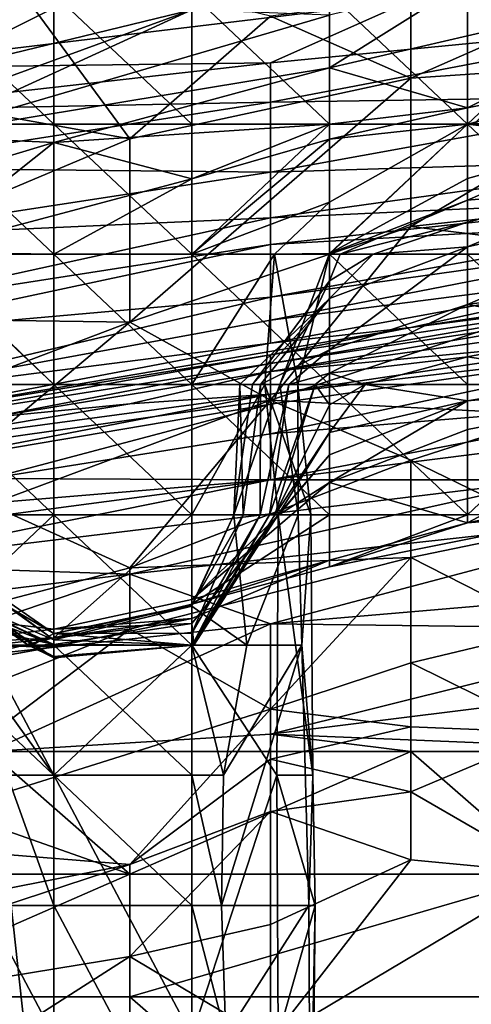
# Model space of a CAD drawing. Extents: x -1.1 to 1.1, y -0.36 to 0.36.
# Tile 134 of 256: x -0.8346 to -0.8202, y 0.2504 to 0.2817. Entities that reach past the tile are written whole.
import ezdxf

# ---------------------------------------------------------------- set-up
doc = ezdxf.new("R2010")
doc.units = 0

msp = doc.modelspace()

# ---------------------------------------------------------------- linework, layer by layer
for points in [[(-0.829079, 0.282056, 0.248106), (-0.829079, 0.284313, 0.236834), (-0.837859, 0.279914, 0.244349)], [(-0.837859, 0.279914, 0.244349), (-0.829079, 0.284313, 0.236834), (-0.833469, 0.283532, 0.233077)], [(-0.839988, 0.279549, 0.713675), (-0.831046, 0.277943, 0.707197), (-0.835517, 0.284015, 0.717581)], [(-0.835517, 0.284015, 0.717581), (-0.831046, 0.277943, 0.707197), (-0.826575, 0.281849, 0.710689)], [(-0.842248, 0.279482, 0.236834), (-0.833469, 0.283532, 0.233077), (-0.837859, 0.282931, 0.225563)], [(-0.837859, 0.279914, 0.244349), (-0.833469, 0.283532, 0.233077), (-0.842248, 0.279482, 0.236834)], [(-0.813162, 0.281666, 0.455862), (-0.822104, 0.282353, 0.467581), (-0.80422, 0.283509, 0.459769)], [(-0.811521, 0.283276, 0.263134), (-0.82469, 0.280204, 0.263134), (-0.8203, 0.278932, 0.266891)], [(-0.82469, 0.280204, 0.263134), (-0.811521, 0.283276, 0.263134), (-0.8203, 0.282969, 0.25562)], [(-0.8203, 0.278932, 0.266891), (-0.811521, 0.280666, 0.266891), (-0.811521, 0.283276, 0.263134)], [(-0.82469, 0.280204, 0.263134), (-0.8203, 0.282969, 0.25562), (-0.82469, 0.281884, 0.25562)], [(-0.837859, 0.282561, 0.216921), (-0.833469, 0.282561, 0.21588), (-0.833469, 0.278411, 0.214946)], [(-0.833469, 0.278411, 0.214946), (-0.837859, 0.278411, 0.214591), (-0.837859, 0.282561, 0.216921)], [(-0.829079, 0.278411, 0.215544), (-0.833469, 0.282561, 0.21588), (-0.829079, 0.282561, 0.215628)], [(-0.829079, 0.278411, 0.215544), (-0.833469, 0.278411, 0.214946), (-0.833469, 0.282561, 0.21588)], [(-0.82469, 0.282561, 0.215739), (-0.82469, 0.278411, 0.216666), (-0.829079, 0.282561, 0.215628)], [(-0.829079, 0.278411, 0.215544), (-0.829079, 0.282561, 0.215628), (-0.82469, 0.278411, 0.216666)], [(-0.822104, 0.279871, 0.705862), (-0.822104, 0.282428, 0.709769), (-0.826575, 0.281849, 0.710689)], [(-0.8203, 0.278411, 0.217988), (-0.82469, 0.282561, 0.215739), (-0.8203, 0.282561, 0.216116)], [(-0.82469, 0.278411, 0.216666), (-0.82469, 0.282561, 0.215739), (-0.8203, 0.278411, 0.217988)], [(-0.822104, 0.282428, 0.709769), (-0.822104, 0.279871, 0.705862), (-0.817633, 0.281849, 0.706789)], [(-0.8203, 0.278411, 0.217988), (-0.81591, 0.282561, 0.21653), (-0.820063, 0.278451, 0.21802)], [(-0.81591, 0.282561, 0.21653), (-0.8203, 0.278411, 0.217988), (-0.8203, 0.282561, 0.216116)], [(-0.822104, 0.282353, 0.467581), (-0.839988, 0.280188, 0.471487), (-0.839988, 0.282314, 0.483206)], [(-0.839988, 0.280188, 0.471487), (-0.822104, 0.282353, 0.467581), (-0.826575, 0.280361, 0.459769)], [(-0.826575, 0.280361, 0.459769), (-0.822104, 0.282353, 0.467581), (-0.813162, 0.281666, 0.455862)], [(-0.842248, 0.277232, 0.251863), (-0.829079, 0.282056, 0.248106), (-0.837859, 0.279914, 0.244349)], [(-0.837859, 0.278022, 0.25562), (-0.829079, 0.282056, 0.248106), (-0.842248, 0.277232, 0.251863)], [(-0.82469, 0.281884, 0.25562), (-0.829079, 0.282056, 0.248106), (-0.837859, 0.278022, 0.25562)], [(-0.82469, 0.281884, 0.25562), (-0.837859, 0.278022, 0.25562), (-0.82469, 0.280204, 0.263134)], [(-0.822104, 0.279871, 0.705862), (-0.826575, 0.281849, 0.710689), (-0.831046, 0.277943, 0.707197)], [(-0.822104, 0.279871, 0.705862), (-0.813162, 0.280479, 0.701956), (-0.817633, 0.281849, 0.706789)], [(-0.826575, 0.279112, 0.451956), (-0.826575, 0.280361, 0.459769), (-0.813162, 0.281666, 0.455862)], [(-0.826575, 0.279112, 0.451956), (-0.813162, 0.281666, 0.455862), (-0.813162, 0.279316, 0.440237)], [(-0.811521, 0.280666, 0.266891), (-0.8203, 0.278932, 0.266891), (-0.8203, 0.278411, 0.267357)], [(-0.8203, 0.278411, 0.267357), (-0.81591, 0.278411, 0.268006), (-0.811521, 0.280666, 0.266891)], [(-0.826575, 0.280361, 0.459769), (-0.826575, 0.279112, 0.451956), (-0.839988, 0.278847, 0.463675)], [(-0.839988, 0.278847, 0.463675), (-0.839988, 0.280188, 0.471487), (-0.826575, 0.280361, 0.459769)], [(-0.833469, 0.277829, 0.263134), (-0.82469, 0.280204, 0.263134), (-0.837859, 0.278022, 0.25562)], [(-0.833469, 0.277829, 0.263134), (-0.82469, 0.278411, 0.266338), (-0.82469, 0.280204, 0.263134)], [(-0.82469, 0.280204, 0.263134), (-0.82469, 0.278411, 0.266338), (-0.8203, 0.278932, 0.266891)], [(-0.813162, 0.280479, 0.701956), (-0.822104, 0.279871, 0.705862), (-0.822104, 0.275143, 0.69805)], [(-0.822104, 0.275143, 0.69805), (-0.813162, 0.276124, 0.694144), (-0.813162, 0.280479, 0.701956)], [(-0.831046, 0.272096, 0.69805), (-0.822104, 0.279871, 0.705862), (-0.831046, 0.277943, 0.707197)], [(-0.831046, 0.272096, 0.69805), (-0.822104, 0.275143, 0.69805), (-0.822104, 0.279871, 0.705862)], [(-0.831046, 0.277943, 0.707197), (-0.839988, 0.279549, 0.713675), (-0.844459, 0.272294, 0.705862)], [(-0.813162, 0.277293, 0.424612), (-0.826575, 0.276876, 0.436331), (-0.813162, 0.279316, 0.440237)], [(-0.826575, 0.276876, 0.436331), (-0.826575, 0.279112, 0.451956), (-0.813162, 0.279316, 0.440237)], [(-0.839988, 0.278847, 0.463675), (-0.826575, 0.279112, 0.451956), (-0.839988, 0.277019, 0.451956)], [(-0.839988, 0.277019, 0.451956), (-0.826575, 0.279112, 0.451956), (-0.826575, 0.276876, 0.436331)], [(-0.82469, 0.277931, 0.266891), (-0.8203, 0.278411, 0.267357), (-0.8203, 0.278932, 0.266891)], [(-0.82469, 0.278411, 0.266338), (-0.82469, 0.277931, 0.266891), (-0.8203, 0.278932, 0.266891)], [(-0.837859, 0.278411, 0.214591), (-0.833469, 0.278411, 0.214946), (-0.833469, 0.274261, 0.215339)], [(-0.837859, 0.274261, 0.214596), (-0.837859, 0.278411, 0.214591), (-0.833469, 0.274261, 0.215339)], [(-0.833469, 0.277829, 0.263134), (-0.829079, 0.27667, 0.266891), (-0.82469, 0.278411, 0.266338)], [(-0.829079, 0.278411, 0.215544), (-0.829079, 0.274261, 0.216505), (-0.833469, 0.278411, 0.214946)], [(-0.833469, 0.274261, 0.215339), (-0.833469, 0.278411, 0.214946), (-0.829079, 0.274261, 0.216505)], [(-0.82469, 0.277931, 0.266891), (-0.82469, 0.278411, 0.266338), (-0.829079, 0.27667, 0.266891)], [(-0.829079, 0.274261, 0.216505), (-0.829079, 0.278411, 0.215544), (-0.82469, 0.278411, 0.216666)], [(-0.82469, 0.275921, 0.218049), (-0.829079, 0.274261, 0.216505), (-0.82469, 0.278411, 0.216666)], [(-0.8203, 0.278411, 0.267357), (-0.82469, 0.274261, 0.269131), (-0.8203, 0.274261, 0.269496)], [(-0.8203, 0.278411, 0.267357), (-0.82469, 0.277931, 0.266891), (-0.82469, 0.274261, 0.269131)], [(-0.8203, 0.276678, 0.221806), (-0.82469, 0.274284, 0.221806), (-0.8203, 0.278411, 0.217988)], [(-0.82469, 0.274284, 0.221806), (-0.82469, 0.275921, 0.218049), (-0.8203, 0.278411, 0.217988)], [(-0.8203, 0.278411, 0.217988), (-0.82469, 0.275921, 0.218049), (-0.82469, 0.278411, 0.216666)], [(-0.8203, 0.278411, 0.217988), (-0.820063, 0.278451, 0.21802), (-0.81591, 0.277893, 0.221806)], [(-0.81591, 0.277893, 0.221806), (-0.8203, 0.276678, 0.221806), (-0.8203, 0.278411, 0.217988)], [(-0.8203, 0.278411, 0.267357), (-0.81591, 0.274261, 0.269726), (-0.81591, 0.278411, 0.268006)], [(-0.81591, 0.274261, 0.269726), (-0.8203, 0.278411, 0.267357), (-0.8203, 0.274261, 0.269496)], [(-0.837859, 0.278022, 0.25562), (-0.845293, 0.274261, 0.263134), (-0.833469, 0.277829, 0.263134)], [(-0.845293, 0.274261, 0.263134), (-0.837859, 0.274329, 0.266891), (-0.833469, 0.277829, 0.263134)], [(-0.844459, 0.272294, 0.705862), (-0.831046, 0.272096, 0.69805), (-0.831046, 0.277943, 0.707197)], [(-0.833469, 0.277829, 0.263134), (-0.837859, 0.274329, 0.266891), (-0.829079, 0.27667, 0.266891)], [(-0.82469, 0.274261, 0.269131), (-0.82469, 0.277931, 0.266891), (-0.829079, 0.274261, 0.268575)], [(-0.829079, 0.27667, 0.266891), (-0.829079, 0.274261, 0.268575), (-0.82469, 0.277931, 0.266891)], [(-0.8203, 0.275988, 0.225563), (-0.8203, 0.276678, 0.221806), (-0.81591, 0.277893, 0.221806)], [(-0.81591, 0.276374, 0.22932), (-0.8203, 0.275988, 0.225563), (-0.81591, 0.277893, 0.221806)], [(-0.813162, 0.277293, 0.424612), (-0.813162, 0.276035, 0.412894), (-0.826575, 0.275428, 0.424612)], [(-0.826575, 0.276876, 0.436331), (-0.813162, 0.277293, 0.424612), (-0.826575, 0.275428, 0.424612)], [(-0.839988, 0.277019, 0.451956), (-0.826575, 0.276876, 0.436331), (-0.839988, 0.274818, 0.436331)], [(-0.826575, 0.275428, 0.424612), (-0.839988, 0.274818, 0.436331), (-0.826575, 0.276876, 0.436331)], [(-0.833469, 0.274261, 0.267862), (-0.829079, 0.27667, 0.266891), (-0.837859, 0.274329, 0.266891)], [(-0.829079, 0.274261, 0.268575), (-0.829079, 0.27667, 0.266891), (-0.833469, 0.274261, 0.267862)], [(-0.82469, 0.274284, 0.221806), (-0.8203, 0.276678, 0.221806), (-0.8203, 0.275988, 0.225563)], [(-0.8203, 0.272657, 0.240592), (-0.811521, 0.276488, 0.233077), (-0.807131, 0.274569, 0.244349)], [(-0.8203, 0.274497, 0.233077), (-0.81591, 0.276374, 0.22932), (-0.811521, 0.276488, 0.233077)], [(-0.8203, 0.272657, 0.240592), (-0.8203, 0.274497, 0.233077), (-0.811521, 0.276488, 0.233077)], [(-0.822104, 0.275143, 0.69805), (-0.813162, 0.274037, 0.690326), (-0.813162, 0.276124, 0.694144)], [(-0.8203, 0.274497, 0.233077), (-0.8203, 0.275282, 0.22932), (-0.81591, 0.276374, 0.22932)], [(-0.8203, 0.275282, 0.22932), (-0.8203, 0.275988, 0.225563), (-0.81591, 0.276374, 0.22932)], [(-0.829079, 0.274261, 0.216505), (-0.82469, 0.275921, 0.218049), (-0.826446, 0.274261, 0.218049)], [(-0.813162, 0.276035, 0.412894), (-0.826575, 0.274575, 0.4168), (-0.826575, 0.275428, 0.424612)], [(-0.813162, 0.275332, 0.405081), (-0.826575, 0.274575, 0.4168), (-0.813162, 0.276035, 0.412894)], [(-0.826446, 0.274261, 0.218049), (-0.82469, 0.275921, 0.218049), (-0.82469, 0.274284, 0.221806)], [(-0.82469, 0.274284, 0.221806), (-0.8203, 0.275988, 0.225563), (-0.824354, 0.274261, 0.225563)], [(-0.824354, 0.274261, 0.225563), (-0.8203, 0.275988, 0.225563), (-0.8203, 0.275282, 0.22932)], [(-0.839988, 0.274818, 0.436331), (-0.826575, 0.275428, 0.424612), (-0.839988, 0.27248, 0.4168)], [(-0.826575, 0.274575, 0.4168), (-0.839988, 0.27248, 0.4168), (-0.826575, 0.275428, 0.424612)], [(-0.826575, 0.274575, 0.4168), (-0.813162, 0.275332, 0.405081), (-0.826575, 0.272891, 0.397269)], [(-0.813162, 0.275332, 0.405081), (-0.813162, 0.274774, 0.397269), (-0.826575, 0.272891, 0.397269)], [(-0.823308, 0.274261, 0.22932), (-0.824354, 0.274261, 0.225563), (-0.8203, 0.275282, 0.22932)], [(-0.823308, 0.274261, 0.22932), (-0.8203, 0.275282, 0.22932), (-0.8203, 0.274497, 0.233077)], [(-0.831046, 0.272096, 0.69805), (-0.826575, 0.269618, 0.690237), (-0.822104, 0.275143, 0.69805)], [(-0.822104, 0.275143, 0.69805), (-0.826575, 0.269618, 0.690237), (-0.813162, 0.274037, 0.690326)], [(-0.826575, 0.274575, 0.4168), (-0.839988, 0.271707, 0.408987), (-0.839988, 0.27248, 0.4168)], [(-0.826575, 0.274575, 0.4168), (-0.826575, 0.272891, 0.397269), (-0.839988, 0.271707, 0.408987)], [(-0.813162, 0.273897, 0.381644), (-0.826575, 0.272164, 0.38555), (-0.813162, 0.274774, 0.397269)], [(-0.813162, 0.274774, 0.397269), (-0.826575, 0.272164, 0.38555), (-0.826575, 0.272891, 0.397269)], [(-0.80422, 0.274589, 0.366019), (-0.822104, 0.271931, 0.362112), (-0.813162, 0.273897, 0.381644)], [(-0.822104, 0.271931, 0.362112), (-0.80422, 0.274589, 0.366019), (-0.813162, 0.273074, 0.346487)], [(-0.81591, 0.271857, 0.248106), (-0.8203, 0.272657, 0.240592), (-0.807131, 0.274569, 0.244349)], [(-0.837859, 0.274329, 0.266891), (-0.833469, 0.270111, 0.26956), (-0.833469, 0.274261, 0.267862)], [(-0.833469, 0.270111, 0.26956), (-0.837859, 0.274329, 0.266891), (-0.837859, 0.270111, 0.269211)], [(-0.833469, 0.270111, 0.215487), (-0.837859, 0.274261, 0.214596), (-0.833469, 0.274261, 0.215339)], [(-0.833469, 0.270111, 0.215487), (-0.837859, 0.270111, 0.215323), (-0.837859, 0.274261, 0.214596)], [(-0.829079, 0.274261, 0.268575), (-0.833469, 0.274261, 0.267862), (-0.829079, 0.270111, 0.269747)], [(-0.833469, 0.274261, 0.267862), (-0.833469, 0.270111, 0.26956), (-0.829079, 0.270111, 0.269747)], [(-0.833469, 0.274261, 0.215339), (-0.829079, 0.274261, 0.216505), (-0.829079, 0.270111, 0.216308)], [(-0.833469, 0.270111, 0.215487), (-0.833469, 0.274261, 0.215339), (-0.829079, 0.270111, 0.216308)], [(-0.826756, 0.270111, 0.218049), (-0.829079, 0.270111, 0.216308), (-0.826446, 0.274261, 0.218049)], [(-0.829079, 0.274261, 0.216505), (-0.826446, 0.274261, 0.218049), (-0.829079, 0.270111, 0.216308)], [(-0.829079, 0.274261, 0.268575), (-0.82469, 0.270111, 0.269796), (-0.82469, 0.274261, 0.269131)], [(-0.82469, 0.270111, 0.269796), (-0.829079, 0.274261, 0.268575), (-0.829079, 0.270111, 0.269747)], [(-0.826446, 0.274261, 0.218049), (-0.825707, 0.270111, 0.221806), (-0.826756, 0.270111, 0.218049)], [(-0.826446, 0.274261, 0.218049), (-0.82469, 0.274284, 0.221806), (-0.825707, 0.270111, 0.221806)], [(-0.82469, 0.273419, 0.22932), (-0.826278, 0.270111, 0.225563), (-0.82469, 0.274284, 0.221806)], [(-0.825707, 0.270111, 0.221806), (-0.82469, 0.274284, 0.221806), (-0.826278, 0.270111, 0.225563)], [(-0.8203, 0.274497, 0.233077), (-0.82469, 0.272857, 0.233077), (-0.823308, 0.274261, 0.22932)], [(-0.8203, 0.272657, 0.240592), (-0.82469, 0.271212, 0.240592), (-0.8203, 0.274497, 0.233077)], [(-0.82469, 0.271212, 0.240592), (-0.82469, 0.272857, 0.233077), (-0.8203, 0.274497, 0.233077)], [(-0.824354, 0.274261, 0.225563), (-0.82469, 0.273419, 0.22932), (-0.82469, 0.274284, 0.221806)], [(-0.8203, 0.274261, 0.269496), (-0.82469, 0.274261, 0.269131), (-0.8203, 0.270111, 0.269685)], [(-0.82469, 0.274261, 0.269131), (-0.82469, 0.270111, 0.269796), (-0.8203, 0.270111, 0.269685)], [(-0.82469, 0.272857, 0.233077), (-0.82469, 0.273419, 0.22932), (-0.823308, 0.274261, 0.22932)], [(-0.823308, 0.274261, 0.22932), (-0.82469, 0.273419, 0.22932), (-0.824354, 0.274261, 0.225563)], [(-0.81591, 0.274261, 0.269726), (-0.8203, 0.274261, 0.269496), (-0.81591, 0.270111, 0.269515)], [(-0.81591, 0.270111, 0.269515), (-0.8203, 0.274261, 0.269496), (-0.8203, 0.270111, 0.269685)], [(-0.826575, 0.269618, 0.690237), (-0.817633, 0.269145, 0.682425), (-0.813162, 0.274037, 0.690326)], [(-0.813162, 0.273897, 0.381644), (-0.826575, 0.271432, 0.369925), (-0.826575, 0.272164, 0.38555)], [(-0.826575, 0.271432, 0.369925), (-0.813162, 0.273897, 0.381644), (-0.822104, 0.271931, 0.362112)], [(-0.827143, 0.270111, 0.22932), (-0.82469, 0.273419, 0.22932), (-0.82469, 0.272857, 0.233077)], [(-0.826278, 0.270111, 0.225563), (-0.82469, 0.273419, 0.22932), (-0.827143, 0.270111, 0.22932)], [(-0.822104, 0.271931, 0.362112), (-0.813162, 0.273074, 0.346487), (-0.826575, 0.271057, 0.3543)], [(-0.813162, 0.273074, 0.346487), (-0.813162, 0.272805, 0.326956), (-0.826575, 0.270776, 0.334769)], [(-0.826575, 0.271057, 0.3543), (-0.813162, 0.273074, 0.346487), (-0.826575, 0.270776, 0.334769)], [(-0.808691, 0.273012, 0.315237), (-0.826575, 0.270531, 0.32305), (-0.813162, 0.272805, 0.326956)], [(-0.813162, 0.271803, 0.307425), (-0.826575, 0.270531, 0.32305), (-0.808691, 0.273012, 0.315237)], [(-0.826575, 0.272891, 0.397269), (-0.826575, 0.272164, 0.38555), (-0.839988, 0.269705, 0.381644)], [(-0.839988, 0.271707, 0.408987), (-0.826575, 0.272891, 0.397269), (-0.839988, 0.269705, 0.381644)], [(-0.826892, 0.270111, 0.236834), (-0.827548, 0.270111, 0.233077), (-0.82469, 0.272857, 0.233077)], [(-0.82469, 0.272857, 0.233077), (-0.827548, 0.270111, 0.233077), (-0.827143, 0.270111, 0.22932)], [(-0.82469, 0.271212, 0.240592), (-0.826892, 0.270111, 0.236834), (-0.82469, 0.272857, 0.233077)], [(-0.813162, 0.272805, 0.326956), (-0.826575, 0.270531, 0.32305), (-0.826575, 0.270776, 0.334769)], [(-0.8203, 0.270998, 0.248106), (-0.82469, 0.270474, 0.244349), (-0.8203, 0.272657, 0.240592)], [(-0.82469, 0.270474, 0.244349), (-0.82469, 0.271212, 0.240592), (-0.8203, 0.272657, 0.240592)], [(-0.8203, 0.272657, 0.240592), (-0.81591, 0.271857, 0.248106), (-0.8203, 0.270998, 0.248106)], [(-0.831046, 0.272096, 0.69805), (-0.844459, 0.272294, 0.705862), (-0.844459, 0.267018, 0.69805)], [(-0.844459, 0.267018, 0.69805), (-0.835517, 0.268346, 0.694144), (-0.831046, 0.272096, 0.69805)], [(-0.826575, 0.272164, 0.38555), (-0.826575, 0.271432, 0.369925), (-0.839988, 0.269705, 0.381644)], [(-0.826575, 0.269618, 0.690237), (-0.831046, 0.272096, 0.69805), (-0.835517, 0.268346, 0.694144)], [(-0.822104, 0.271931, 0.362112), (-0.839988, 0.268876, 0.362112), (-0.826575, 0.271432, 0.369925)], [(-0.826575, 0.271057, 0.3543), (-0.839988, 0.268876, 0.362112), (-0.822104, 0.271931, 0.362112)], [(-0.826575, 0.270531, 0.32305), (-0.813162, 0.271803, 0.307425), (-0.826575, 0.269808, 0.307425)], [(-0.813162, 0.271803, 0.307425), (-0.813162, 0.271394, 0.303519), (-0.826575, 0.269808, 0.307425)], [(-0.8203, 0.270998, 0.248106), (-0.81591, 0.271857, 0.248106), (-0.81591, 0.27034, 0.25562)], [(-0.839988, 0.269705, 0.381644), (-0.826575, 0.271432, 0.369925), (-0.839988, 0.268876, 0.362112)], [(-0.826892, 0.270111, 0.236834), (-0.82469, 0.271212, 0.240592), (-0.825993, 0.270111, 0.240592)], [(-0.813162, 0.271394, 0.303519), (-0.826575, 0.269486, 0.303519), (-0.826575, 0.269808, 0.307425)], [(-0.826575, 0.268541, 0.295706), (-0.813162, 0.271394, 0.303519), (-0.813162, 0.269641, 0.2918)], [(-0.826575, 0.269486, 0.303519), (-0.813162, 0.271394, 0.303519), (-0.826575, 0.268541, 0.295706)], [(-0.82469, 0.270474, 0.244349), (-0.825993, 0.270111, 0.240592), (-0.82469, 0.271212, 0.240592)], [(-0.839988, 0.268876, 0.362112), (-0.826575, 0.271057, 0.3543), (-0.839988, 0.268668, 0.3543)], [(-0.839988, 0.268668, 0.3543), (-0.826575, 0.271057, 0.3543), (-0.826575, 0.270776, 0.334769)], [(-0.82469, 0.270474, 0.244349), (-0.8203, 0.270998, 0.248106), (-0.823563, 0.270111, 0.248106)], [(-0.8203, 0.269593, 0.25562), (-0.823563, 0.270111, 0.248106), (-0.8203, 0.270998, 0.248106)], [(-0.8203, 0.269593, 0.25562), (-0.8203, 0.270998, 0.248106), (-0.81591, 0.27034, 0.25562)], [(-0.839988, 0.268668, 0.3543), (-0.826575, 0.270776, 0.334769), (-0.835517, 0.269056, 0.326956)], [(-0.826575, 0.270531, 0.32305), (-0.835517, 0.269056, 0.326956), (-0.826575, 0.270776, 0.334769)], [(-0.831046, 0.269492, 0.315237), (-0.835517, 0.269056, 0.326956), (-0.826575, 0.270531, 0.32305)], [(-0.826575, 0.269808, 0.307425), (-0.831046, 0.269492, 0.315237), (-0.826575, 0.270531, 0.32305)], [(-0.82469, 0.270474, 0.244349), (-0.825149, 0.270111, 0.244349), (-0.825993, 0.270111, 0.240592)], [(-0.825149, 0.270111, 0.244349), (-0.82469, 0.270474, 0.244349), (-0.82469, 0.269465, 0.248106)], [(-0.823563, 0.270111, 0.248106), (-0.82469, 0.269465, 0.248106), (-0.82469, 0.270474, 0.244349)], [(-0.807131, 0.2684, 0.263134), (-0.8203, 0.265703, 0.263134), (-0.811521, 0.270374, 0.259377)], [(-0.8203, 0.265703, 0.263134), (-0.8203, 0.268676, 0.259377), (-0.811521, 0.270374, 0.259377)], [(-0.8203, 0.268676, 0.259377), (-0.8203, 0.269593, 0.25562), (-0.811521, 0.270374, 0.259377)], [(-0.8203, 0.269593, 0.25562), (-0.81591, 0.27034, 0.25562), (-0.811521, 0.270374, 0.259377)], [(-0.833469, 0.270111, 0.26956), (-0.837859, 0.270111, 0.269211), (-0.833469, 0.265961, 0.269465)], [(-0.837859, 0.270111, 0.269211), (-0.837859, 0.265961, 0.269648), (-0.833469, 0.265961, 0.269465)], [(-0.837859, 0.270111, 0.215323), (-0.833469, 0.270111, 0.215487), (-0.833469, 0.265961, 0.215361)], [(-0.833469, 0.265961, 0.215361), (-0.837859, 0.265961, 0.215889), (-0.837859, 0.270111, 0.215323)], [(-0.833469, 0.265961, 0.269465), (-0.829079, 0.265961, 0.269064), (-0.833469, 0.270111, 0.26956)], [(-0.829079, 0.265961, 0.215904), (-0.833469, 0.270111, 0.215487), (-0.829079, 0.270111, 0.216308)], [(-0.833469, 0.265961, 0.215361), (-0.833469, 0.270111, 0.215487), (-0.829079, 0.265961, 0.215904)], [(-0.829079, 0.265961, 0.269064), (-0.829079, 0.270111, 0.269747), (-0.833469, 0.270111, 0.26956)], [(-0.826756, 0.270111, 0.218049), (-0.826328, 0.265961, 0.218049), (-0.829079, 0.265961, 0.215904)], [(-0.829079, 0.270111, 0.216308), (-0.826756, 0.270111, 0.218049), (-0.829079, 0.265961, 0.215904)], [(-0.829079, 0.270111, 0.269747), (-0.82469, 0.265961, 0.268435), (-0.82469, 0.270111, 0.269796)], [(-0.82469, 0.265961, 0.268435), (-0.829079, 0.270111, 0.269747), (-0.829079, 0.265961, 0.269064)], [(-0.827548, 0.270111, 0.233077), (-0.827438, 0.265961, 0.236834), (-0.827736, 0.265961, 0.233077)], [(-0.827143, 0.270111, 0.22932), (-0.827548, 0.270111, 0.233077), (-0.827736, 0.265961, 0.233077)], [(-0.827143, 0.270111, 0.22932), (-0.827736, 0.265961, 0.233077), (-0.826278, 0.270111, 0.225563)], [(-0.826278, 0.270111, 0.225563), (-0.827736, 0.265961, 0.233077), (-0.825686, 0.265961, 0.225563)], [(-0.827438, 0.265961, 0.236834), (-0.827548, 0.270111, 0.233077), (-0.826892, 0.270111, 0.236834)], [(-0.826892, 0.270111, 0.236834), (-0.826896, 0.265961, 0.240592), (-0.827438, 0.265961, 0.236834)], [(-0.826896, 0.265961, 0.240592), (-0.825993, 0.270111, 0.240592), (-0.826605, 0.265961, 0.244349)], [(-0.826896, 0.265961, 0.240592), (-0.826892, 0.270111, 0.236834), (-0.825993, 0.270111, 0.240592)], [(-0.826756, 0.270111, 0.218049), (-0.825707, 0.270111, 0.221806), (-0.82529, 0.265961, 0.221806)], [(-0.826756, 0.270111, 0.218049), (-0.82529, 0.265961, 0.221806), (-0.826328, 0.265961, 0.218049)], [(-0.825149, 0.270111, 0.244349), (-0.826605, 0.265961, 0.244349), (-0.825993, 0.270111, 0.240592)], [(-0.825149, 0.270111, 0.244349), (-0.826432, 0.265961, 0.248106), (-0.826605, 0.265961, 0.244349)], [(-0.825149, 0.270111, 0.244349), (-0.82469, 0.269465, 0.248106), (-0.826432, 0.265961, 0.248106)], [(-0.825707, 0.270111, 0.221806), (-0.826278, 0.270111, 0.225563), (-0.825686, 0.265961, 0.225563)], [(-0.825707, 0.270111, 0.221806), (-0.825686, 0.265961, 0.225563), (-0.82529, 0.265961, 0.221806)], [(-0.8203, 0.269593, 0.25562), (-0.82469, 0.268584, 0.251863), (-0.823563, 0.270111, 0.248106)], [(-0.82469, 0.268584, 0.251863), (-0.82469, 0.269465, 0.248106), (-0.823563, 0.270111, 0.248106)], [(-0.8203, 0.270111, 0.269685), (-0.82469, 0.270111, 0.269796), (-0.8203, 0.265961, 0.26769)], [(-0.8203, 0.265961, 0.26769), (-0.82469, 0.270111, 0.269796), (-0.82469, 0.265961, 0.268435)], [(-0.8203, 0.270111, 0.269685), (-0.8203, 0.265961, 0.26769), (-0.81591, 0.270111, 0.269515)], [(-0.81591, 0.266066, 0.266891), (-0.81591, 0.270111, 0.269515), (-0.8203, 0.265961, 0.26769)], [(-0.831046, 0.269492, 0.315237), (-0.826575, 0.269808, 0.307425), (-0.839988, 0.268002, 0.319144)], [(-0.826575, 0.269808, 0.307425), (-0.839988, 0.267207, 0.303519), (-0.839988, 0.268002, 0.319144)], [(-0.826575, 0.269808, 0.307425), (-0.826575, 0.269486, 0.303519), (-0.839988, 0.267207, 0.303519)], [(-0.835517, 0.268346, 0.694144), (-0.835517, 0.266288, 0.690237), (-0.826575, 0.269618, 0.690237)], [(-0.835517, 0.266288, 0.690237), (-0.831046, 0.264271, 0.682425), (-0.826575, 0.269618, 0.690237)], [(-0.831046, 0.264271, 0.682425), (-0.822104, 0.267702, 0.682425), (-0.826575, 0.269618, 0.690237)], [(-0.813162, 0.269641, 0.2918), (-0.826575, 0.267076, 0.287894), (-0.826575, 0.268541, 0.295706)], [(-0.826575, 0.267076, 0.287894), (-0.813162, 0.269641, 0.2918), (-0.813162, 0.268768, 0.287894)], [(-0.817633, 0.269145, 0.682425), (-0.826575, 0.269618, 0.690237), (-0.822104, 0.267702, 0.682425)], [(-0.82469, 0.268584, 0.251863), (-0.8203, 0.269593, 0.25562), (-0.82469, 0.267867, 0.25562)], [(-0.8203, 0.268676, 0.259377), (-0.82469, 0.266989, 0.259377), (-0.8203, 0.269593, 0.25562)], [(-0.82469, 0.266989, 0.259377), (-0.82469, 0.267867, 0.25562), (-0.8203, 0.269593, 0.25562)], [(-0.835517, 0.269056, 0.326956), (-0.831046, 0.269492, 0.315237), (-0.839988, 0.268002, 0.319144)], [(-0.826575, 0.269486, 0.303519), (-0.835517, 0.26712, 0.295706), (-0.839988, 0.267207, 0.303519)], [(-0.826575, 0.269486, 0.303519), (-0.826575, 0.268541, 0.295706), (-0.835517, 0.26712, 0.295706)], [(-0.826432, 0.265961, 0.248106), (-0.82469, 0.269465, 0.248106), (-0.82469, 0.268584, 0.251863)], [(-0.822104, 0.267702, 0.682425), (-0.817633, 0.265519, 0.674612), (-0.817633, 0.269145, 0.682425)], [(-0.817633, 0.267069, 0.283987), (-0.826575, 0.267076, 0.287894), (-0.813162, 0.268768, 0.287894)], [(-0.8203, 0.268676, 0.259377), (-0.8203, 0.265703, 0.263134), (-0.82469, 0.266989, 0.259377)], [(-0.826575, 0.268541, 0.295706), (-0.826575, 0.267076, 0.287894), (-0.835517, 0.26712, 0.295706)], [(-0.826432, 0.265961, 0.248106), (-0.82469, 0.268584, 0.251863), (-0.826333, 0.265961, 0.251863)], [(-0.82469, 0.267867, 0.25562), (-0.826333, 0.265961, 0.251863), (-0.82469, 0.268584, 0.251863)], [(-0.81591, 0.266066, 0.266891), (-0.8203, 0.265703, 0.263134), (-0.807131, 0.2684, 0.263134)], [(-0.831046, 0.264271, 0.682425), (-0.822104, 0.2646, 0.674612), (-0.822104, 0.267702, 0.682425)], [(-0.826333, 0.265961, 0.251863), (-0.82469, 0.267867, 0.25562), (-0.826302, 0.265961, 0.25562)], [(-0.82469, 0.266989, 0.259377), (-0.826302, 0.265961, 0.25562), (-0.82469, 0.267867, 0.25562)], [(-0.822104, 0.2646, 0.674612), (-0.817633, 0.265519, 0.674612), (-0.822104, 0.267702, 0.682425)], [(-0.839988, 0.26596, 0.2918), (-0.835517, 0.26712, 0.295706), (-0.826575, 0.267076, 0.287894)], [(-0.839988, 0.265295, 0.287894), (-0.839988, 0.26596, 0.2918), (-0.826575, 0.267076, 0.287894)], [(-0.839988, 0.264369, 0.283987), (-0.839988, 0.265295, 0.287894), (-0.826575, 0.267076, 0.287894)], [(-0.817633, 0.267069, 0.283987), (-0.839988, 0.264369, 0.283987), (-0.826575, 0.267076, 0.287894)], [(-0.831046, 0.264073, 0.280081), (-0.839988, 0.264369, 0.283987), (-0.817633, 0.267069, 0.283987)], [(-0.813162, 0.266043, 0.280081), (-0.831046, 0.264073, 0.280081), (-0.817633, 0.267069, 0.283987)], [(-0.82469, 0.266989, 0.259377), (-0.829079, 0.263261, 0.259377), (-0.826302, 0.265961, 0.25562)], [(-0.82469, 0.264514, 0.263134), (-0.829079, 0.263261, 0.259377), (-0.82469, 0.266989, 0.259377)], [(-0.82469, 0.264514, 0.263134), (-0.82469, 0.266989, 0.259377), (-0.8203, 0.265703, 0.263134)], [(-0.844459, 0.260751, 0.686331), (-0.831046, 0.264271, 0.682425), (-0.835517, 0.266288, 0.690237)], [(-0.837859, 0.265961, 0.215889), (-0.833469, 0.265961, 0.215361), (-0.833469, 0.257661, 0.215661)], [(-0.833469, 0.257661, 0.215661), (-0.837859, 0.26181, 0.21614), (-0.837859, 0.265961, 0.215889)], [(-0.833469, 0.265961, 0.269465), (-0.837859, 0.265961, 0.269648), (-0.837859, 0.26181, 0.267763)], [(-0.833469, 0.262042, 0.266891), (-0.833469, 0.265961, 0.269465), (-0.837859, 0.26181, 0.267763)], [(-0.833469, 0.265961, 0.215361), (-0.829079, 0.265961, 0.215904), (-0.829079, 0.26181, 0.2159)], [(-0.833469, 0.257661, 0.215661), (-0.833469, 0.265961, 0.215361), (-0.829079, 0.26181, 0.2159)], [(-0.829079, 0.265961, 0.269064), (-0.833469, 0.265961, 0.269465), (-0.833469, 0.262042, 0.266891)], [(-0.829079, 0.26311, 0.266891), (-0.829079, 0.265961, 0.269064), (-0.833469, 0.262042, 0.266891)], [(-0.826575, 0.262482, 0.276175), (-0.831046, 0.264073, 0.280081), (-0.813162, 0.266043, 0.280081)], [(-0.829079, 0.262183, 0.240592), (-0.826896, 0.265961, 0.240592), (-0.82906, 0.26181, 0.244349)], [(-0.827438, 0.265961, 0.236834), (-0.826896, 0.265961, 0.240592), (-0.829079, 0.262183, 0.240592)], [(-0.827438, 0.265961, 0.236834), (-0.829079, 0.262183, 0.240592), (-0.829079, 0.263084, 0.236834)], [(-0.827736, 0.265961, 0.233077), (-0.827438, 0.265961, 0.236834), (-0.829079, 0.263084, 0.236834)], [(-0.829079, 0.263044, 0.233077), (-0.827736, 0.265961, 0.233077), (-0.829079, 0.263084, 0.236834)], [(-0.827736, 0.265961, 0.233077), (-0.829079, 0.263044, 0.233077), (-0.827327, 0.26181, 0.22932)], [(-0.829079, 0.26181, 0.2159), (-0.829079, 0.265961, 0.215904), (-0.826328, 0.265961, 0.218049)], [(-0.82469, 0.265961, 0.268435), (-0.829079, 0.265961, 0.269064), (-0.829079, 0.26311, 0.266891)], [(-0.82469, 0.264305, 0.266891), (-0.82469, 0.265961, 0.268435), (-0.829079, 0.26311, 0.266891)], [(-0.829079, 0.262492, 0.25562), (-0.826302, 0.265961, 0.25562), (-0.829079, 0.263261, 0.259377)], [(-0.826333, 0.265961, 0.251863), (-0.826302, 0.265961, 0.25562), (-0.829079, 0.262492, 0.25562)], [(-0.829014, 0.26181, 0.248106), (-0.826333, 0.265961, 0.251863), (-0.829079, 0.262492, 0.25562)], [(-0.826328, 0.265961, 0.218049), (-0.826365, 0.257661, 0.218049), (-0.829079, 0.26181, 0.2159)], [(-0.826605, 0.265961, 0.244349), (-0.82906, 0.26181, 0.244349), (-0.826896, 0.265961, 0.240592)], [(-0.82906, 0.26181, 0.244349), (-0.826605, 0.265961, 0.244349), (-0.829014, 0.26181, 0.248106)], [(-0.826432, 0.265961, 0.248106), (-0.826333, 0.265961, 0.251863), (-0.829014, 0.26181, 0.248106)], [(-0.826432, 0.265961, 0.248106), (-0.829014, 0.26181, 0.248106), (-0.826605, 0.265961, 0.244349)], [(-0.825686, 0.265961, 0.225563), (-0.827736, 0.265961, 0.233077), (-0.827327, 0.26181, 0.22932)], [(-0.825686, 0.265961, 0.225563), (-0.827327, 0.26181, 0.22932), (-0.825577, 0.26181, 0.225563)], [(-0.826575, 0.262482, 0.276175), (-0.813162, 0.266043, 0.280081), (-0.80422, 0.2644, 0.276175)], [(-0.826328, 0.265961, 0.218049), (-0.825222, 0.257661, 0.221806), (-0.826365, 0.257661, 0.218049)], [(-0.826328, 0.265961, 0.218049), (-0.82529, 0.265961, 0.221806), (-0.825222, 0.257661, 0.221806)], [(-0.82529, 0.265961, 0.221806), (-0.825686, 0.265961, 0.225563), (-0.825577, 0.26181, 0.225563)], [(-0.82529, 0.265961, 0.221806), (-0.825577, 0.26181, 0.225563), (-0.825222, 0.257661, 0.221806)], [(-0.82469, 0.264305, 0.266891), (-0.8203, 0.265703, 0.263134), (-0.81591, 0.266066, 0.266891)], [(-0.8203, 0.265961, 0.26769), (-0.82469, 0.264305, 0.266891), (-0.81591, 0.266066, 0.266891)], [(-0.8203, 0.265961, 0.26769), (-0.82469, 0.265961, 0.268435), (-0.82469, 0.264305, 0.266891)], [(-0.82469, 0.264305, 0.266891), (-0.82469, 0.264514, 0.263134), (-0.8203, 0.265703, 0.263134)], [(-0.822104, 0.2646, 0.674612), (-0.817633, 0.262318, 0.66849), (-0.817633, 0.265519, 0.674612)], [(-0.837859, 0.265222, 0.236834), (-0.833469, 0.262176, 0.236834), (-0.837859, 0.264758, 0.244349)], [(-0.833469, 0.262176, 0.236834), (-0.837859, 0.265222, 0.236834), (-0.833469, 0.261975, 0.233077)], [(-0.837859, 0.265222, 0.236834), (-0.837859, 0.265153, 0.233077), (-0.833469, 0.261975, 0.233077)], [(-0.837859, 0.26386, 0.22932), (-0.833469, 0.261975, 0.233077), (-0.837859, 0.265153, 0.233077)], [(-0.837859, 0.264758, 0.244349), (-0.834148, 0.26181, 0.244349), (-0.83428, 0.26181, 0.248106)], [(-0.837859, 0.264281, 0.248106), (-0.837859, 0.264758, 0.244349), (-0.83428, 0.26181, 0.248106)], [(-0.833469, 0.262176, 0.236834), (-0.834148, 0.26181, 0.244349), (-0.837859, 0.264758, 0.244349)], [(-0.822104, 0.2646, 0.674612), (-0.831046, 0.264271, 0.682425), (-0.831046, 0.262318, 0.67778)], [(-0.822104, 0.2646, 0.674612), (-0.831046, 0.262318, 0.67778), (-0.826575, 0.259764, 0.6668)], [(-0.82469, 0.264305, 0.266891), (-0.829079, 0.26311, 0.266891), (-0.82469, 0.264514, 0.263134)], [(-0.829079, 0.26311, 0.266891), (-0.829079, 0.262656, 0.263134), (-0.82469, 0.264514, 0.263134)], [(-0.829079, 0.262656, 0.263134), (-0.829079, 0.263261, 0.259377), (-0.82469, 0.264514, 0.263134)], [(-0.826575, 0.259764, 0.6668), (-0.822104, 0.261245, 0.6668), (-0.822104, 0.2646, 0.674612)], [(-0.822104, 0.261245, 0.6668), (-0.817633, 0.262318, 0.66849), (-0.822104, 0.2646, 0.674612)], [(-0.844459, 0.260751, 0.686331), (-0.831046, 0.262318, 0.67778), (-0.831046, 0.264271, 0.682425)], [(-0.839988, 0.262978, 0.280081), (-0.839988, 0.264369, 0.283987), (-0.831046, 0.264073, 0.280081)], [(-0.837859, 0.264281, 0.248106), (-0.83428, 0.26181, 0.248106), (-0.834046, 0.26181, 0.251863)], [(-0.837859, 0.263857, 0.251863), (-0.837859, 0.264281, 0.248106), (-0.834046, 0.26181, 0.251863)], [(-0.813162, 0.262318, 0.274476), (-0.826575, 0.262482, 0.276175), (-0.80422, 0.2644, 0.276175)], [(-0.831046, 0.264073, 0.280081), (-0.839988, 0.261028, 0.276175), (-0.839988, 0.262978, 0.280081)], [(-0.839988, 0.261028, 0.276175), (-0.831046, 0.264073, 0.280081), (-0.826575, 0.262482, 0.276175)], [(-0.833469, 0.261975, 0.233077), (-0.837859, 0.26386, 0.22932), (-0.833469, 0.26181, 0.232883)], [(-0.837859, 0.26386, 0.22932), (-0.836453, 0.26181, 0.22932), (-0.833469, 0.26181, 0.232883)], [(-0.837859, 0.263493, 0.25562), (-0.837859, 0.263857, 0.251863), (-0.833469, 0.26183, 0.25562)], [(-0.833469, 0.26183, 0.25562), (-0.837859, 0.263857, 0.251863), (-0.834046, 0.26181, 0.251863)], [(-0.837859, 0.26283, 0.259377), (-0.837859, 0.263493, 0.25562), (-0.833469, 0.26183, 0.25562)], [(-0.829079, 0.262656, 0.263134), (-0.833469, 0.26232, 0.259377), (-0.829079, 0.263261, 0.259377)], [(-0.829079, 0.263261, 0.259377), (-0.833469, 0.26232, 0.259377), (-0.829079, 0.262492, 0.25562)], [(-0.829079, 0.26311, 0.266891), (-0.833469, 0.262042, 0.266891), (-0.829079, 0.262656, 0.263134)], [(-0.829079, 0.263084, 0.236834), (-0.829079, 0.262183, 0.240592), (-0.833469, 0.262176, 0.236834)], [(-0.829079, 0.263084, 0.236834), (-0.833469, 0.262176, 0.236834), (-0.829079, 0.263044, 0.233077)], [(-0.833469, 0.262176, 0.236834), (-0.833469, 0.261975, 0.233077), (-0.829079, 0.263044, 0.233077)], [(-0.829079, 0.26181, 0.232076), (-0.829079, 0.263044, 0.233077), (-0.833469, 0.261975, 0.233077)], [(-0.829079, 0.26181, 0.232076), (-0.827327, 0.26181, 0.22932), (-0.829079, 0.263044, 0.233077)], [(-0.833469, 0.26183, 0.25562), (-0.833469, 0.26232, 0.259377), (-0.837859, 0.26283, 0.259377)], [(-0.837859, 0.26181, 0.261366), (-0.837859, 0.26283, 0.259377), (-0.833469, 0.26232, 0.259377)], [(-0.833469, 0.261749, 0.263134), (-0.833469, 0.26232, 0.259377), (-0.829079, 0.262656, 0.263134)], [(-0.833469, 0.262042, 0.266891), (-0.833469, 0.261749, 0.263134), (-0.829079, 0.262656, 0.263134)], [(-0.844459, 0.260751, 0.686331), (-0.84893, 0.25517, 0.678519), (-0.831046, 0.262318, 0.67778)], [(-0.84893, 0.25517, 0.678519), (-0.839988, 0.255541, 0.670706), (-0.831046, 0.262318, 0.67778)], [(-0.835517, 0.258412, 0.272458), (-0.839988, 0.261028, 0.276175), (-0.826575, 0.262482, 0.276175)], [(-0.839988, 0.255541, 0.670706), (-0.826575, 0.259764, 0.6668), (-0.831046, 0.262318, 0.67778)], [(-0.833469, 0.26232, 0.259377), (-0.833469, 0.261749, 0.263134), (-0.837859, 0.26181, 0.261366)], [(-0.826575, 0.262482, 0.276175), (-0.826575, 0.258964, 0.272269), (-0.835517, 0.258412, 0.272458)], [(-0.833469, 0.26232, 0.259377), (-0.833469, 0.26183, 0.25562), (-0.829079, 0.262492, 0.25562)], [(-0.829014, 0.26181, 0.248106), (-0.829079, 0.262492, 0.25562), (-0.833469, 0.26183, 0.25562)], [(-0.813162, 0.262318, 0.274476), (-0.826575, 0.258964, 0.272269), (-0.826575, 0.262482, 0.276175)], [(-0.799749, 0.262318, 0.273388), (-0.826575, 0.258964, 0.272269), (-0.813162, 0.262318, 0.274476)], [(-0.826575, 0.258964, 0.272269), (-0.799749, 0.262318, 0.273388), (-0.813162, 0.258412, 0.271053)], [(-0.822104, 0.261245, 0.6668), (-0.817633, 0.259026, 0.662894), (-0.817633, 0.262318, 0.66849)], [(-0.833469, 0.262042, 0.266891), (-0.837859, 0.26181, 0.267763), (-0.837859, 0.26096, 0.266891)], [(-0.833469, 0.262042, 0.266891), (-0.837859, 0.26096, 0.266891), (-0.833469, 0.261749, 0.263134)], [(-0.833469, 0.261444, 0.244349), (-0.834148, 0.26181, 0.244349), (-0.833469, 0.262176, 0.236834)], [(-0.829079, 0.262183, 0.240592), (-0.82906, 0.26181, 0.244349), (-0.833469, 0.262176, 0.236834)], [(-0.833469, 0.262176, 0.236834), (-0.82906, 0.26181, 0.244349), (-0.833469, 0.261444, 0.244349)], [(-0.837859, 0.257661, 0.216285), (-0.837859, 0.26181, 0.21614), (-0.833469, 0.257661, 0.215661)], [(-0.837859, 0.260966, 0.263134), (-0.837859, 0.26181, 0.261366), (-0.833469, 0.261749, 0.263134)], [(-0.837859, 0.260966, 0.263134), (-0.833469, 0.261749, 0.263134), (-0.837859, 0.26096, 0.266891)], [(-0.833469, 0.257661, 0.230194), (-0.833469, 0.26181, 0.232883), (-0.836453, 0.26181, 0.22932)], [(-0.834953, 0.257661, 0.22932), (-0.833469, 0.257661, 0.230194), (-0.836453, 0.26181, 0.22932)], [(-0.83428, 0.26181, 0.248106), (-0.833469, 0.261402, 0.248106), (-0.834046, 0.26181, 0.251863)], [(-0.833469, 0.261402, 0.248106), (-0.83428, 0.26181, 0.248106), (-0.833469, 0.261444, 0.244349)], [(-0.834148, 0.26181, 0.244349), (-0.833469, 0.261444, 0.244349), (-0.83428, 0.26181, 0.248106)], [(-0.833469, 0.261402, 0.248106), (-0.833469, 0.26183, 0.25562), (-0.834046, 0.26181, 0.251863)], [(-0.833469, 0.261975, 0.233077), (-0.833469, 0.26181, 0.232883), (-0.829079, 0.26181, 0.232076)], [(-0.833469, 0.26183, 0.25562), (-0.833469, 0.261402, 0.248106), (-0.829014, 0.26181, 0.248106)], [(-0.829014, 0.26181, 0.248106), (-0.833469, 0.261402, 0.248106), (-0.82906, 0.26181, 0.244349)], [(-0.833469, 0.261402, 0.248106), (-0.833469, 0.261444, 0.244349), (-0.82906, 0.26181, 0.244349)], [(-0.833469, 0.26181, 0.232883), (-0.829079, 0.257661, 0.230011), (-0.829079, 0.26181, 0.232076)], [(-0.829079, 0.257661, 0.230011), (-0.833469, 0.26181, 0.232883), (-0.833469, 0.257661, 0.230194)], [(-0.829079, 0.24936, 0.216093), (-0.833469, 0.257661, 0.215661), (-0.829079, 0.26181, 0.2159)], [(-0.829079, 0.26181, 0.232076), (-0.829079, 0.257661, 0.230011), (-0.828068, 0.257661, 0.22932)], [(-0.828068, 0.257661, 0.22932), (-0.827327, 0.26181, 0.22932), (-0.829079, 0.26181, 0.232076)], [(-0.826365, 0.257661, 0.218049), (-0.829079, 0.24936, 0.216093), (-0.829079, 0.26181, 0.2159)], [(-0.828135, 0.25351, 0.22932), (-0.825577, 0.26181, 0.225563), (-0.828068, 0.257661, 0.22932)], [(-0.825577, 0.26181, 0.225563), (-0.828135, 0.25351, 0.22932), (-0.825356, 0.25351, 0.225563)], [(-0.827327, 0.26181, 0.22932), (-0.828068, 0.257661, 0.22932), (-0.825577, 0.26181, 0.225563)], [(-0.825222, 0.257661, 0.221806), (-0.825577, 0.26181, 0.225563), (-0.825356, 0.25351, 0.225563)], [(-0.826575, 0.259764, 0.6668), (-0.822104, 0.259202, 0.662894), (-0.822104, 0.261245, 0.6668)], [(-0.817633, 0.259026, 0.662894), (-0.822104, 0.261245, 0.6668), (-0.822104, 0.259202, 0.662894)], [(-0.826575, 0.259764, 0.6668), (-0.839988, 0.255541, 0.670706), (-0.831046, 0.254817, 0.658987)], [(-0.831046, 0.254817, 0.658987), (-0.826575, 0.258167, 0.662894), (-0.826575, 0.259764, 0.6668)], [(-0.822104, 0.259202, 0.662894), (-0.826575, 0.259764, 0.6668), (-0.826575, 0.258167, 0.662894)], [(-0.826575, 0.258167, 0.662894), (-0.822104, 0.25713, 0.658987), (-0.822104, 0.259202, 0.662894)], [(-0.817633, 0.259026, 0.662894), (-0.822104, 0.259202, 0.662894), (-0.822104, 0.25713, 0.658987)], [(-0.822104, 0.258412, 0.27152), (-0.835517, 0.258412, 0.272458), (-0.826575, 0.258964, 0.272269)], [(-0.826575, 0.258964, 0.272269), (-0.813162, 0.258412, 0.271053), (-0.822104, 0.258412, 0.27152)], [(-0.822104, 0.25713, 0.658987), (-0.817633, 0.254541, 0.655081), (-0.817633, 0.259026, 0.662894)], [(-0.835517, 0.258412, 0.272458), (-0.831046, 0.254505, 0.269567), (-0.839988, 0.257664, 0.272269)], [(-0.822104, 0.258412, 0.27152), (-0.831046, 0.254505, 0.269567), (-0.835517, 0.258412, 0.272458)], [(-0.822104, 0.258412, 0.27152), (-0.817633, 0.254505, 0.269192), (-0.831046, 0.254505, 0.269567)], [(-0.817633, 0.254505, 0.269192), (-0.822104, 0.258412, 0.27152), (-0.813162, 0.258412, 0.271053)], [(-0.831046, 0.254817, 0.658987), (-0.826575, 0.256505, 0.658987), (-0.826575, 0.258167, 0.662894)], [(-0.822104, 0.25713, 0.658987), (-0.826575, 0.258167, 0.662894), (-0.826575, 0.256505, 0.658987)], [(-0.831046, 0.254505, 0.269567), (-0.839988, 0.254505, 0.270016), (-0.839988, 0.257664, 0.272269)], [(-0.837859, 0.257661, 0.216285), (-0.833469, 0.257661, 0.215661), (-0.833469, 0.24936, 0.215874)], [(-0.833469, 0.24936, 0.215874), (-0.837859, 0.24936, 0.21644), (-0.837859, 0.257661, 0.216285)], [(-0.833469, 0.257661, 0.230194), (-0.834953, 0.257661, 0.22932), (-0.833469, 0.25351, 0.229981)], [(-0.834826, 0.25351, 0.22932), (-0.833469, 0.25351, 0.229981), (-0.834953, 0.257661, 0.22932)], [(-0.829079, 0.257661, 0.230011), (-0.833469, 0.257661, 0.230194), (-0.829079, 0.25351, 0.229872)], [(-0.833469, 0.257661, 0.230194), (-0.833469, 0.25351, 0.229981), (-0.829079, 0.25351, 0.229872)], [(-0.829079, 0.24936, 0.216093), (-0.833469, 0.24936, 0.215874), (-0.833469, 0.257661, 0.215661)], [(-0.829079, 0.25351, 0.229872), (-0.828135, 0.25351, 0.22932), (-0.829079, 0.257661, 0.230011)], [(-0.828135, 0.25351, 0.22932), (-0.828068, 0.257661, 0.22932), (-0.829079, 0.257661, 0.230011)], [(-0.826365, 0.257661, 0.218049), (-0.826331, 0.24936, 0.218049), (-0.829079, 0.24936, 0.216093)], [(-0.826365, 0.257661, 0.218049), (-0.825222, 0.257661, 0.221806), (-0.825151, 0.25351, 0.221806)], [(-0.826365, 0.257661, 0.218049), (-0.825151, 0.25351, 0.221806), (-0.826331, 0.24936, 0.218049)], [(-0.825222, 0.257661, 0.221806), (-0.825356, 0.25351, 0.225563), (-0.825151, 0.25351, 0.221806)], [(-0.822104, 0.254968, 0.655081), (-0.822104, 0.25713, 0.658987), (-0.826575, 0.256505, 0.658987)], [(-0.817633, 0.254541, 0.655081), (-0.822104, 0.25713, 0.658987), (-0.822104, 0.254968, 0.655081)], [(-0.831046, 0.251882, 0.651175), (-0.826575, 0.256505, 0.658987), (-0.831046, 0.254817, 0.658987)], [(-0.826575, 0.252904, 0.651175), (-0.826575, 0.256505, 0.658987), (-0.831046, 0.251882, 0.651175)], [(-0.826575, 0.256505, 0.658987), (-0.826575, 0.252904, 0.651175), (-0.822104, 0.254968, 0.655081)], [(-0.839988, 0.255541, 0.670706), (-0.844459, 0.252186, 0.6668), (-0.831046, 0.254817, 0.658987)], [(-0.84893, 0.248939, 0.662894), (-0.831046, 0.254817, 0.658987), (-0.844459, 0.252186, 0.6668)], [(-0.831046, 0.254817, 0.658987), (-0.84893, 0.248939, 0.662894), (-0.831046, 0.251882, 0.651175)], [(-0.826575, 0.249204, 0.643362), (-0.817633, 0.254541, 0.655081), (-0.822104, 0.254968, 0.655081)], [(-0.826575, 0.249204, 0.643362), (-0.822104, 0.254968, 0.655081), (-0.826575, 0.252904, 0.651175)], [(-0.839988, 0.250599, 0.268514), (-0.839988, 0.254505, 0.270016), (-0.831046, 0.254505, 0.269567)], [(-0.831046, 0.254505, 0.269567), (-0.831046, 0.250599, 0.268419), (-0.839988, 0.250599, 0.268514)], [(-0.817633, 0.254505, 0.269192), (-0.813162, 0.250599, 0.268277), (-0.831046, 0.250599, 0.268419)], [(-0.817633, 0.254505, 0.269192), (-0.831046, 0.250599, 0.268419), (-0.831046, 0.254505, 0.269567)], [(-0.826575, 0.249204, 0.643362), (-0.813162, 0.247962, 0.643362), (-0.817633, 0.254541, 0.655081)], [(-0.836387, 0.23691, 0.22932), (-0.833469, 0.24106, 0.230297), (-0.834826, 0.25351, 0.22932)], [(-0.833469, 0.25351, 0.229981), (-0.834826, 0.25351, 0.22932), (-0.833469, 0.24106, 0.230297)], [(-0.829079, 0.24521, 0.229975), (-0.829079, 0.25351, 0.229872), (-0.833469, 0.25351, 0.229981)], [(-0.833469, 0.25351, 0.229981), (-0.833469, 0.24106, 0.230297), (-0.829079, 0.24521, 0.229975)], [(-0.828135, 0.25351, 0.22932), (-0.829079, 0.25351, 0.229872), (-0.827992, 0.24936, 0.22932)], [(-0.829079, 0.25351, 0.229872), (-0.829079, 0.24521, 0.229975), (-0.827992, 0.24936, 0.22932)], [(-0.828135, 0.25351, 0.22932), (-0.827992, 0.24936, 0.22932), (-0.825356, 0.25351, 0.225563)], [(-0.825356, 0.25351, 0.225563), (-0.827992, 0.24936, 0.22932), (-0.825311, 0.24521, 0.225563)], [(-0.826331, 0.24936, 0.218049), (-0.825151, 0.25351, 0.221806), (-0.825281, 0.24106, 0.221806)], [(-0.825151, 0.25351, 0.221806), (-0.825356, 0.25351, 0.225563), (-0.825311, 0.24521, 0.225563)], [(-0.825151, 0.25351, 0.221806), (-0.825311, 0.24521, 0.225563), (-0.825281, 0.24106, 0.221806)], [(-0.831046, 0.251882, 0.651175), (-0.826575, 0.249204, 0.643362), (-0.826575, 0.252904, 0.651175)], [(-0.835517, 0.249028, 0.647269), (-0.831046, 0.251882, 0.651175), (-0.84893, 0.248939, 0.662894)], [(-0.835517, 0.249028, 0.647269), (-0.831046, 0.248842, 0.643362), (-0.831046, 0.251882, 0.651175)], [(-0.831046, 0.248842, 0.643362), (-0.826575, 0.249204, 0.643362), (-0.831046, 0.251882, 0.651175)], [(-0.839988, 0.250599, 0.268514), (-0.826575, 0.246693, 0.26804), (-0.844459, 0.246693, 0.268058)], [(-0.831046, 0.250599, 0.268419), (-0.826575, 0.246693, 0.26804), (-0.839988, 0.250599, 0.268514)], [(-0.831046, 0.250599, 0.268419), (-0.813162, 0.250599, 0.268277), (-0.826575, 0.246693, 0.26804)], [(-0.813162, 0.250599, 0.268277), (-0.795278, 0.246693, 0.267994), (-0.826575, 0.246693, 0.26804)]]:
    msp.add_3dface(points)

doc.saveas('drawing.dxf')
